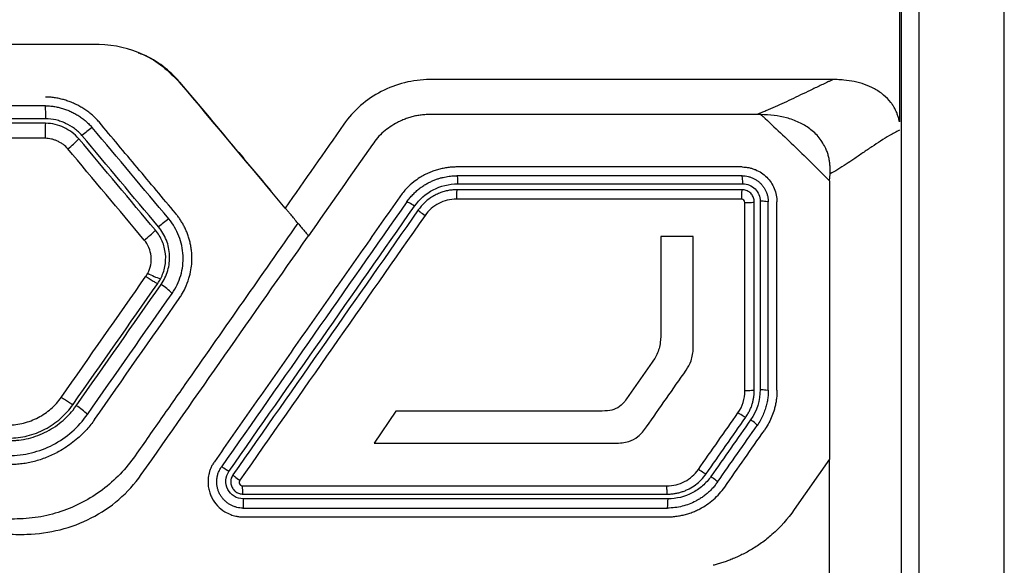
# Model space of a CAD drawing. Header units: millimetres. Extents: x 82 to 1002, y -172 to 1064.
# Tile 98 of 159: x 670.64 to 684.72, y 499.5 to 507.3. Entities that reach past the tile are written whole.
import ezdxf

# ---------------------------------------------------------------- set-up
doc = ezdxf.new("R2010")
doc.units = ezdxf.units.MM

msp = doc.modelspace()

# ---------------------------------------------------------------- linework, layer by layer
at = {"color": 7, "linetype": 'Continuous', "lineweight": 25}
for p, q in [((682.224, 504.997), (682.231, 505.096)), ((680.272, 504.201), (679.81, 504.2)), ((679.687, 502.405), (679.318, 501.879)), ((676.019, 501.703), (675.708, 501.248)), ((682.224, 501.017), (681.72, 500.298))]:
    msp.add_line(p, q, dxfattribs=at)
for centre, radius, start, end in [((669.232, 505.929), 1.781, 358.5894, 4.5382), ((673.581, 505.657), 2.579, 176.3821, 181.1479), ((672.297, 504.799), 1.141, 122.8645, 132.2268), ((670.344, 506.707), 1.593, 308.1544, 315.8287), ((673.546, 503.31), 1.379, 124.1051, 131.842), ((671.221, 505.661), 1.93, 308.4754, 314.8101), ((672.83, 504.258), 0.682, 238.2931, 255.1586), ((672.3, 502.911), 0.705, 42.5755, 59.128), ((671.028, 501.094), 0.807, 44.1688, 58.6132)]:
    msp.add_arc(centre, radius, start, end, dxfattribs=at)
for points in [[(683.223, 528.945), (683.223, 521.494), (683.224, 513.984), (683.224, 506.445)], [(683.498, 519.462), (683.499, 512.176), (683.499, 504.852), (683.499, 497.514)], [(684.724, 496.732), (684.724, 504.332), (684.724, 511.917), (684.723, 519.462)], [(683.248, 519.429), (683.249, 512.149), (683.249, 504.831), (683.249, 497.5)], [(674.437, 504.608), (673.933, 505.209), (673.43, 505.809), (672.926, 506.409)], [(683.224, 506.445), (683.224, 506.243), (683.224, 506.04), (683.224, 505.838)], [(671.008, 506.07), (667.484, 506.07), (663.961, 506.07), (660.438, 506.07)], [(681.181, 505.945), (679.623, 505.945), (678.064, 505.945), (676.504, 505.945)], [(681.242, 505.944), (681.222, 505.944), (681.202, 505.945), (681.181, 505.945)], [(671.013, 505.885), (667.487, 505.885), (663.959, 505.885), (660.433, 505.885)], [(671.008, 505.82), (667.485, 505.82), (663.961, 505.82), (660.438, 505.82)], [(675.275, 505.805), (674.996, 505.406), (674.716, 505.007), (674.437, 504.608)], [(672.626, 504.338), (672.261, 504.773), (671.896, 505.209), (671.53, 505.644)], [(672.773, 504.452), (672.408, 504.887), (672.043, 505.322), (671.678, 505.757)], [(671.003, 505.605), (667.484, 505.605), (663.962, 505.605), (660.443, 505.605)], [(672.581, 504.292), (672.216, 504.727), (671.851, 505.162), (671.486, 505.597)], [(675.685, 505.518), (675.38, 505.083), (675.075, 504.647), (674.77, 504.212)], [(672.422, 504.15), (672.057, 504.585), (671.693, 505.019), (671.328, 505.454)], [(680.972, 505.07), (679.614, 505.07), (678.254, 505.07), (676.894, 505.07)], [(682.224, 504.997), (682.224, 504.146), (682.224, 503.296), (682.224, 502.445)], [(676.177, 504.697), (675.294, 503.436), (674.41, 502.173), (673.526, 500.91)], [(676.888, 504.745), (676.888, 504.742), (676.888, 504.739), (676.889, 504.736)], [(680.964, 504.735), (679.606, 504.736), (678.248, 504.736), (676.889, 504.736)], [(680.963, 504.745), (680.963, 504.742), (680.963, 504.739), (680.964, 504.735)], [(681.013, 504.686), (681.013, 504.713), (680.991, 504.735), (680.964, 504.735)], [(681.013, 501.997), (681.013, 502.894), (681.013, 503.79), (681.013, 504.686)], [(681.347, 502.004), (681.347, 502.902), (681.347, 503.798), (681.347, 504.695)], [(681.472, 502.004), (681.472, 502.901), (681.472, 503.798), (681.472, 504.695)], [(673.633, 500.845), (674.518, 502.109), (675.402, 503.372), (676.286, 504.634)], [(676.341, 504.582), (675.461, 503.326), (674.578, 502.063), (673.69, 500.795)], [(676.437, 504.501), (675.554, 503.24), (674.671, 501.979), (673.788, 500.717)], [(672.379, 500.798), (673.177, 501.937), (673.973, 503.075), (674.77, 504.212)], [(679.81, 504.2), (679.81, 503.753), (679.81, 503.307), (679.81, 502.86)], [(680.273, 502.606), (680.272, 503.138), (680.272, 503.669), (680.272, 504.201)], [(672.445, 503.633), (672.455, 503.647), (672.464, 503.662), (672.472, 503.678)], [(671.233, 501.902), (671.637, 502.479), (672.041, 503.056), (672.445, 503.633)], [(671.402, 501.8), (671.806, 502.377), (672.211, 502.954), (672.615, 503.531)], [(672.615, 503.531), (672.63, 503.553), (672.644, 503.576), (672.656, 503.599)], [(671.448, 501.783), (671.853, 502.361), (672.258, 502.938), (672.662, 503.516)], [(671.607, 501.656), (672.011, 502.234), (672.415, 502.811), (672.819, 503.388)], [(671.709, 501.584), (672.114, 502.163), (672.519, 502.74), (672.922, 503.316)], [(679.81, 502.86), (679.81, 502.802), (679.809, 502.744), (679.802, 502.687)], [(679.802, 502.687), (679.795, 502.629), (679.78, 502.571), (679.754, 502.517)], [(680.242, 502.424), (680.262, 502.482), (680.273, 502.545), (680.273, 502.606)], [(679.754, 502.517), (679.736, 502.478), (679.712, 502.441), (679.687, 502.405)], [(680.173, 502.291), (680.202, 502.332), (680.225, 502.377), (680.242, 502.424)], [(682.224, 502.445), (682.224, 501.969), (682.224, 501.493), (682.224, 501.017)], [(679.607, 501.482), (679.796, 501.752), (679.984, 502.022), (680.173, 502.291)], [(680.914, 501.681), (680.98, 501.775), (681.013, 501.881), (681.013, 501.997)], [(681.231, 502.013), (681.231, 501.86), (681.184, 501.708), (681.095, 501.582)], [(679.318, 501.879), (679.302, 501.856), (679.285, 501.834), (679.266, 501.814)], [(678.897, 501.705), (677.938, 501.704), (676.979, 501.704), (676.019, 501.703)], [(679.049, 501.711), (678.998, 501.705), (678.947, 501.705), (678.897, 501.705)], [(679.167, 501.741), (679.13, 501.724), (679.089, 501.716), (679.049, 501.711)], [(679.266, 501.814), (679.238, 501.784), (679.204, 501.757), (679.167, 501.741)], [(680.347, 500.872), (680.536, 501.142), (680.725, 501.411), (680.914, 501.681)], [(680.458, 500.808), (680.647, 501.078), (680.836, 501.348), (681.025, 501.617)], [(681.095, 501.582), (680.906, 501.312), (680.717, 501.042), (680.528, 500.772)], [(679.481, 501.341), (679.53, 501.38), (679.571, 501.43), (679.607, 501.482)], [(680.622, 500.693), (680.811, 500.963), (681, 501.233), (681.189, 501.502)], [(679.156, 501.248), (679.223, 501.248), (679.29, 501.253), (679.353, 501.273)], [(679.353, 501.273), (679.399, 501.287), (679.443, 501.311), (679.481, 501.341)], [(675.708, 501.248), (676.858, 501.248), (678.007, 501.248), (679.156, 501.248)], [(673.69, 500.795), (673.669, 500.766), (673.658, 500.73), (673.658, 500.695)], [(673.458, 500.695), (673.458, 500.695), (673.458, 500.696), (673.458, 500.696)], [(673.828, 500.638), (675.852, 500.638), (677.875, 500.638), (679.896, 500.637)], [(679.912, 500.452), (677.888, 500.452), (675.863, 500.452), (673.837, 500.452)], [(673.837, 500.452), (673.837, 500.45), (673.837, 500.447), (673.838, 500.445)], [(679.913, 500.445), (679.913, 500.447), (679.913, 500.45), (679.912, 500.452)], [(673.833, 500.32), (675.859, 500.32), (677.883, 500.32), (679.905, 500.32)], [(681.72, 500.298), (681.628, 500.166), (681.521, 500.047), (681.4, 499.941)]]:
    msp.add_open_spline(points, degree=3, dxfattribs=at)
for points, knots in [([(671.777, 506.945), (671.714, 506.946), (671.651, 506.945), (671.525, 506.945), (671.336, 506.945), (670.894, 506.945), (670.011, 506.945), (668.246, 506.945), (665.723, 506.945), (663.2, 506.945), (661.434, 506.945), (660.551, 506.945), (660.11, 506.945), (659.921, 506.945), (659.795, 506.945), (659.732, 506.946), (659.669, 506.945)], [0, 0, 0, 0, 0.015625, 0.015625, 0.03125, 0.0625, 0.125, 0.25, 0.5, 0.75, 0.875, 0.9375, 0.96875, 0.984375, 0.984375, 1, 1, 1, 1]), ([(672.926, 506.409), (672.785, 506.577), (672.607, 506.71), (672.213, 506.89), (671.996, 506.939), (671.777, 506.945)], [0, 0, 0, 0, 0.5, 0.5, 1, 1, 1, 1]), ([(672.335, 506.826), (672.359, 506.818), (672.486, 506.775), (672.693, 506.638), (672.848, 506.485), (672.926, 506.409)], [0, 0, 0, 0, 0.10544, 0.551074, 1, 1, 1, 1]), ([(672.926, 506.409), (673.208, 506.073), (673.641, 505.557), (674.075, 505.04), (674.226, 504.86)], [0, 0, 0, 0, 0.650678, 1, 1, 1, 1]), ([(676.504, 506.445), (676.261, 506.443), (676.023, 506.383), (675.6, 506.164), (675.414, 506.003), (675.275, 505.805)], [0, 0, 0, 0, 0.5, 0.5, 1, 1, 1, 1]), ([(682.275, 506.445), (681.314, 506.445), (679.872, 506.445), (678.188, 506.445), (677.346, 506.445), (676.985, 506.445), (676.744, 506.445), (676.624, 506.446), (676.504, 506.445)], [0, 0, 0, 0, 0.5, 0.75, 0.875, 0.9375, 0.9375, 1, 1, 1, 1]), ([(682.275, 506.445), (682.263, 506.439), (682.251, 506.433), (682.226, 506.422), (682.189, 506.404), (682.152, 506.387), (682.079, 506.353), (682.031, 506.33), (681.889, 506.262), (681.797, 506.218), (681.619, 506.133), (681.532, 506.092), (681.401, 506.034), (681.358, 506.015), (681.292, 505.988), (681.27, 505.979), (681.237, 505.966), (681.226, 505.962), (681.204, 505.954), (681.193, 505.95), (681.182, 505.945)], [0, 0, 0, 0, 0.03125, 0.03125, 0.0625, 0.125, 0.125, 0.25, 0.25, 0.5, 0.5, 0.75, 0.75, 0.875, 0.875, 0.9375, 0.9375, 0.96875, 0.96875, 1, 1, 1, 1]), ([(683.224, 505.838), (683.22, 505.855), (683.214, 505.889), (683.198, 505.938), (683.18, 505.986), (683.157, 506.032), (683.131, 506.076), (683.082, 506.144), (682.998, 506.23), (682.826, 506.344), (682.629, 506.41), (682.446, 506.437), (682.345, 506.444), (682.294, 506.445), (682.275, 506.445)], [0, 0, 0, 0, 0.042405, 0.084471, 0.126311, 0.16804, 0.209771, 0.25162, 0.372513, 0.502042, 0.751384, 0.875163, 0.95392, 1, 1, 1, 1]), ([(671.774, 505.838), (671.759, 505.854), (671.73, 505.888), (671.681, 505.934), (671.628, 505.977), (671.573, 506.017), (671.515, 506.053), (671.455, 506.085), (671.394, 506.113), (671.33, 506.138), (671.266, 506.158), (671.202, 506.174), (671.137, 506.186), (671.072, 506.193), (671.029, 506.194), (671.008, 506.195)], [0, 0, 0, 0, 0.076561, 0.153736, 0.23143, 0.309504, 0.387792, 0.466109, 0.544264, 0.622063, 0.699323, 0.775874, 0.851572, 0.926305, 1, 1, 1, 1]), ([(671.008, 506.07), (671.028, 506.069), (671.068, 506.068), (671.129, 506.061), (671.19, 506.049), (671.25, 506.033), (671.311, 506.013), (671.37, 505.988), (671.428, 505.959), (671.484, 505.926), (671.537, 505.89), (671.588, 505.849), (671.635, 505.805), (671.664, 505.773), (671.678, 505.757)], [0, 0, 0, 0, 0.078693, 0.158794, 0.240217, 0.322818, 0.406413, 0.490786, 0.575696, 0.660896, 0.746138, 0.831192, 0.915861, 1, 1, 1, 1]), ([(676.504, 505.945), (676.481, 505.944), (676.435, 505.944), (676.367, 505.936), (676.3, 505.925), (676.234, 505.908), (676.169, 505.887), (676.105, 505.862), (676.026, 505.824), (675.937, 505.771), (675.842, 505.698), (675.756, 505.614), (675.709, 505.55), (675.685, 505.518)], [0, 0, 0, 0, 0.071617, 0.142601, 0.213295, 0.284045, 0.355196, 0.427087, 0.500048, 0.62685, 0.751232, 0.875004, 1, 1, 1, 1]), ([(681.242, 505.944), (681.325, 505.867), (681.492, 505.713), (681.738, 505.477), (681.982, 505.239), (682.143, 505.078), (682.224, 504.997)], [0, 0, 0, 0, 0.249154, 0.49885, 0.74912, 1, 1, 1, 1]), ([(682.231, 505.096), (682.232, 505.117), (682.234, 505.16), (682.231, 505.223), (682.223, 505.284), (682.211, 505.344), (682.194, 505.402), (682.156, 505.495), (682.081, 505.619), (681.946, 505.745), (681.785, 505.84), (681.612, 505.9), (681.428, 505.937), (681.305, 505.941), (681.242, 505.944)], [0, 0, 0, 0, 0.0436518, 0.0861928, 0.1278839, 0.1690016, 0.2098347, 0.2506775, 0.3739135, 0.500862, 0.6214869, 0.7509032, 0.8716535, 1, 1, 1, 1]), ([(671.486, 505.597), (671.455, 505.634), (671.388, 505.694), (671.311, 505.74), (671.233, 505.777), (671.191, 505.791), (671.104, 505.813), (671.058, 505.82), (671.008, 505.82)], [0, 0, 0, 0, 0.25, 0.5, 0.5, 0.75, 0.75, 1, 1, 1, 1]), ([(671.53, 505.644), (671.515, 505.662), (671.499, 505.679), (671.463, 505.712), (671.443, 505.729), (671.384, 505.772), (671.342, 505.797), (671.274, 505.829), (671.24, 505.843), (671.205, 505.854), (671.182, 505.861), (671.171, 505.864), (671.108, 505.879), (671.06, 505.885), (671.013, 505.885)], [0, 0, 0, 0, 0.125, 0.125, 0.25, 0.25, 0.5, 0.5, 0.625, 0.6875, 0.6875, 0.75, 0.75, 1, 1, 1, 1]), ([(672.869, 504.533), (672.686, 504.75), (672.321, 505.186), (671.956, 505.62), (671.774, 505.838)], [0, 0, 0, 0, 0.500706, 1, 1, 1, 1]), ([(683.224, 505.722), (683.176, 505.696), (683.085, 505.647), (682.953, 505.566), (682.827, 505.483), (682.698, 505.395), (682.577, 505.311), (682.457, 505.231), (682.345, 505.159), (682.267, 505.116), (682.231, 505.096)], [0, 0, 0, 0, 0.1295608, 0.2499768, 0.3730262, 0.4996409, 0.6364054, 0.7502604, 0.8816122, 1, 1, 1, 1]), ([(671.328, 505.454), (671.309, 505.476), (671.277, 505.506), (671.239, 505.532), (671.211, 505.548), (671.196, 505.556), (671.168, 505.569), (671.154, 505.575), (671.125, 505.585), (671.111, 505.59), (671.063, 505.601), (671.032, 505.605), (671.003, 505.605)], [0, 0, 0, 0, 0.25, 0.375, 0.375, 0.5, 0.5, 0.625, 0.625, 0.75, 0.75, 1, 1, 1, 1]), ([(676.894, 505.195), (676.873, 505.195), (676.83, 505.194), (676.764, 505.187), (676.698, 505.176), (676.631, 505.161), (676.564, 505.14), (676.497, 505.114), (676.43, 505.082), (676.355, 505.039), (676.268, 504.978), (676.168, 504.889), (676.108, 504.811), (676.075, 504.768)], [0, 0, 0, 0, 0.066491, 0.134646, 0.204467, 0.275953, 0.349106, 0.423927, 0.500416, 0.582253, 0.69281, 0.832068, 1, 1, 1, 1]), ([(680.972, 505.195), (680.632, 505.195), (679.953, 505.195), (678.933, 505.195), (677.914, 505.195), (677.234, 505.195), (676.894, 505.195)], [0, 0, 0, 0, 0.250127, 0.500165, 0.750121, 1, 1, 1, 1]), ([(680.972, 505.195), (680.989, 505.195), (681.021, 505.194), (681.07, 505.186), (681.117, 505.174), (681.179, 505.152), (681.252, 505.114), (681.328, 505.051), (681.39, 504.975), (681.436, 504.888), (681.467, 504.793), (681.47, 504.728), (681.472, 504.695)], [0, 0, 0, 0, 0.06291, 0.125185, 0.187438, 0.250282, 0.375143, 0.500024, 0.623868, 0.749257, 0.875238, 1, 1, 1, 1]), ([(676.177, 504.697), (676.191, 504.715), (676.218, 504.752), (676.263, 504.802), (676.309, 504.847), (676.357, 504.887), (676.406, 504.922), (676.456, 504.953), (676.505, 504.979), (676.554, 505.001), (676.601, 505.02), (676.648, 505.035), (676.694, 505.047), (676.737, 505.056), (676.78, 505.063), (676.82, 505.067), (676.858, 505.069), (676.882, 505.07), (676.894, 505.07)], [0, 0, 0, 0, 0.0823715, 0.1620933, 0.2391655, 0.3135881, 0.3853609, 0.4544841, 0.5209576, 0.5847815, 0.6459558, 0.7044806, 0.760356, 0.8135823, 0.8641595, 0.912088, 0.957368, 1, 1, 1, 1]), ([(676.286, 504.634), (676.355, 504.732), (676.448, 504.814), (676.66, 504.925), (676.781, 504.954), (676.902, 504.954)], [0, 0, 0, 0, 0.5, 0.5, 1, 1, 1, 1]), ([(676.894, 505.07), (676.896, 505.07), (676.898, 505.059), (676.901, 505.014), (676.901, 504.983), (676.902, 504.954)], [0, 0, 0, 0, 0.5, 0.5, 1, 1, 1, 1]), ([(676.902, 504.954), (677.175, 504.954), (677.855, 504.954), (678.924, 504.954), (680.012, 504.954), (680.691, 504.954), (680.982, 504.954)], [0, 0, 0, 0, 0.200557, 0.500002, 0.786116, 1, 1, 1, 1]), ([(680.972, 505.07), (680.987, 505.069), (681.017, 505.068), (681.062, 505.06), (681.105, 505.047), (681.146, 505.028), (681.185, 505.005), (681.221, 504.977), (681.253, 504.945), (681.281, 504.909), (681.305, 504.87), (681.323, 504.829), (681.337, 504.785), (681.346, 504.74), (681.347, 504.71), (681.347, 504.695)], [0, 0, 0, 0, 0.076591, 0.1532209, 0.2298941, 0.3066153, 0.3833888, 0.4602192, 0.537111, 0.6140686, 0.6910966, 0.7681992, 0.8453811, 0.9226465, 1, 1, 1, 1]), ([(680.982, 504.954), (680.982, 504.983), (680.981, 505.014), (680.977, 505.059), (680.975, 505.07), (680.973, 505.07)], [0, 0, 0, 0, 0.5, 0.5, 1, 1, 1, 1]), ([(680.982, 504.954), (681.047, 504.954), (681.112, 504.927), (681.204, 504.835), (681.231, 504.771), (681.231, 504.705)], [0, 0, 0, 0, 0.5, 0.5, 1, 1, 1, 1]), ([(676.895, 504.87), (676.875, 504.869), (676.834, 504.868), (676.772, 504.86), (676.709, 504.845), (676.645, 504.823), (676.579, 504.793), (676.505, 504.749), (676.419, 504.681), (676.369, 504.617), (676.341, 504.582)], [0, 0, 0, 0, 0.092137, 0.188209, 0.288218, 0.392167, 0.500057, 0.624898, 0.791567, 1, 1, 1, 1]), ([(676.894, 504.87), (676.893, 504.87), (676.891, 504.858), (676.888, 504.81), (676.888, 504.775), (676.888, 504.745)], [0, 0, 0, 0, 0.5, 0.5, 1, 1, 1, 1]), ([(680.973, 504.87), (680.633, 504.87), (679.954, 504.87), (678.934, 504.87), (677.915, 504.87), (677.235, 504.87), (676.895, 504.87)], [0, 0, 0, 0, 0.250016, 0.500017, 0.75001, 1, 1, 1, 1]), ([(680.972, 504.87), (680.97, 504.87), (680.968, 504.858), (680.964, 504.81), (680.963, 504.775), (680.963, 504.745)], [0, 0, 0, 0, 0.5, 0.5, 1, 1, 1, 1]), ([(681.147, 504.695), (681.147, 504.705), (681.146, 504.726), (681.137, 504.755), (681.124, 504.783), (681.107, 504.808), (681.085, 504.83), (681.06, 504.847), (681.032, 504.86), (681.003, 504.868), (680.983, 504.869), (680.973, 504.87)], [0, 0, 0, 0, 0.11189, 0.223516, 0.334906, 0.446091, 0.557102, 0.667967, 0.778718, 0.889386, 1, 1, 1, 1]), ([(676.075, 504.768), (675.899, 504.517), (675.546, 504.013), (675.017, 503.257), (674.487, 502.5), (673.955, 501.741), (673.601, 501.235), (673.424, 500.982)], [0, 0, 0, 0, 0.199447, 0.399167, 0.599163, 0.79944, 1, 1, 1, 1]), ([(676.286, 504.634), (676.262, 504.651), (676.233, 504.67), (676.191, 504.694), (676.179, 504.699), (676.177, 504.697)], [0, 0, 0, 0, 0.5, 0.5, 1, 1, 1, 1]), ([(676.889, 504.736), (676.797, 504.735), (676.712, 504.715), (676.555, 504.632), (676.489, 504.575), (676.437, 504.501)], [0, 0, 0, 0, 0.5, 0.5, 1, 1, 1, 1]), ([(681.013, 504.686), (681.043, 504.686), (681.081, 504.687), (681.121, 504.69), (681.131, 504.691), (681.144, 504.693), (681.147, 504.695), (681.147, 504.695)], [0, 0, 0, 0, 0.5, 0.5, 0.75, 0.75, 1, 1, 1, 1]), ([(681.147, 502.005), (681.147, 502.453), (681.147, 503.35), (681.147, 504.247), (681.147, 504.695)], [0, 0, 0, 0, 0.499888, 1, 1, 1, 1]), ([(681.231, 504.705), (681.231, 504.519), (681.231, 504.07), (681.231, 503.361), (681.231, 502.65), (681.231, 502.201), (681.231, 502.013)], [0, 0, 0, 0, 0.207396, 0.499999, 0.790857, 1, 1, 1, 1]), ([(681.347, 504.695), (681.347, 504.697), (681.336, 504.7), (681.291, 504.704), (681.259, 504.705), (681.231, 504.705)], [0, 0, 0, 0, 0.5, 0.5, 1, 1, 1, 1]), ([(673.102, 503.922), (673.101, 503.945), (673.099, 503.989), (673.089, 504.055), (673.076, 504.118), (673.06, 504.179), (673.04, 504.238), (673.017, 504.294), (672.992, 504.348), (672.964, 504.398), (672.934, 504.446), (672.903, 504.491), (672.88, 504.519), (672.869, 504.533)], [0, 0, 0, 0, 0.101187, 0.200462, 0.297798, 0.393143, 0.486436, 0.577612, 0.666612, 0.753382, 0.837884, 0.920093, 1, 1, 1, 1]), ([(674.618, 504.393), (674.601, 504.412), (674.568, 504.452), (674.53, 504.498), (674.498, 504.536), (674.474, 504.565), (674.452, 504.591), (674.441, 504.604), (674.437, 504.608)], [0, 0, 0, 0, 0.250013, 0.500195, 0.594981, 0.757368, 0.912901, 1, 1, 1, 1]), ([(676.341, 504.582), (676.34, 504.58), (676.348, 504.57), (676.385, 504.539), (676.413, 504.518), (676.437, 504.501)], [0, 0, 0, 0, 0.5, 0.5, 1, 1, 1, 1]), ([(674.618, 504.393), (674.096, 503.647), (673.442, 502.714), (672.724, 501.687), (672.527, 501.407), (672.397, 501.22), (672.332, 501.126), (672.198, 500.942), (672.125, 500.855), (671.966, 500.696), (671.708, 500.477), (671.302, 500.274), (670.972, 500.199), (670.748, 500.168), (670.634, 500.163), (670.291, 500.162), (670.063, 500.163), (669.378, 500.163), (668.007, 500.163), (665.723, 500.163), (663.439, 500.163), (662.068, 500.163), (661.383, 500.163), (661.154, 500.162), (660.812, 500.163), (660.698, 500.168), (660.474, 500.2), (660.143, 500.274), (659.738, 500.477), (659.48, 500.695), (659.32, 500.855), (659.248, 500.942), (659.113, 501.126), (659.049, 501.22), (658.918, 501.407), (658.722, 501.687), (658.003, 502.714), (657.35, 503.646), (656.828, 504.392)], [0, 0, 0, 0, 0.125, 0.15625, 0.171875, 0.171875, 0.1875, 0.1875, 0.203125, 0.203125, 0.21875, 0.25, 0.265625, 0.265625, 0.28125, 0.28125, 0.3125, 0.3125, 0.375, 0.5, 0.625, 0.6875, 0.6875, 0.71875, 0.71875, 0.734375, 0.734375, 0.75, 0.78125, 0.796875, 0.796875, 0.8125, 0.8125, 0.828125, 0.828125, 0.84375, 0.875, 1, 1, 1, 1]), ([(672.819, 503.388), (672.876, 503.468), (672.915, 503.554), (672.969, 503.736), (672.981, 503.831), (672.974, 503.976), (672.968, 504.025), (672.949, 504.117), (672.935, 504.162), (672.882, 504.295), (672.836, 504.377), (672.773, 504.452)], [0, 0, 0, 0, 0.25, 0.25, 0.5, 0.5, 0.625, 0.625, 0.75, 0.75, 1, 1, 1, 1]), ([(674.618, 504.393), (674.636, 504.371), (674.67, 504.331), (674.71, 504.283), (674.737, 504.25), (674.756, 504.227), (674.765, 504.217), (674.77, 504.212)], [0, 0, 0, 0, 0.28467, 0.547032, 0.701161, 0.852085, 1, 1, 1, 1]), ([(672.656, 503.599), (672.684, 503.654), (672.704, 503.711), (672.728, 503.831), (672.731, 503.894), (672.717, 504.018), (672.702, 504.077), (672.654, 504.189), (672.622, 504.243), (672.581, 504.292)], [0, 0, 0, 0, 0.25, 0.25, 0.5, 0.5, 0.75, 0.75, 1, 1, 1, 1]), ([(672.662, 503.516), (672.704, 503.575), (672.735, 503.643), (672.778, 503.787), (672.787, 503.859), (672.782, 503.97), (672.777, 504.006), (672.762, 504.078), (672.752, 504.112), (672.709, 504.22), (672.672, 504.283), (672.626, 504.338)], [0, 0, 0, 0, 0.25, 0.25, 0.5, 0.5, 0.625, 0.625, 0.75, 0.75, 1, 1, 1, 1]), ([(672.472, 503.678), (672.51, 503.751), (672.528, 503.838), (672.514, 503.963), (672.504, 504.003), (672.47, 504.082), (672.449, 504.118), (672.422, 504.15)], [0, 0, 0, 0, 0.5, 0.5, 0.75, 0.75, 1, 1, 1, 1]), ([(672.922, 503.316), (672.933, 503.333), (672.965, 503.38), (673.015, 503.475), (673.061, 503.595), (673.09, 503.72), (673.103, 503.826), (673.102, 503.892), (673.102, 503.922)], [0, 0, 0, 0, 0.095268, 0.261774, 0.500664, 0.692033, 0.858564, 1, 1, 1, 1]), ([(672.445, 503.633), (672.464, 503.619), (672.485, 503.605), (672.525, 503.578), (672.545, 503.566), (672.578, 503.546), (672.591, 503.539), (672.609, 503.531), (672.614, 503.53), (672.615, 503.531)], [0, 0, 0, 0, 0.25, 0.25, 0.5, 0.5, 0.75, 0.75, 1, 1, 1, 1]), ([(681.147, 502.004), (681.147, 502.003), (681.134, 502), (681.081, 501.997), (681.044, 501.997), (681.013, 501.997)], [0, 0, 0, 0, 0.5, 0.5, 1, 1, 1, 1]), ([(681.025, 501.617), (681.036, 501.634), (681.058, 501.667), (681.084, 501.718), (681.106, 501.769), (681.122, 501.819), (681.134, 501.868), (681.142, 501.915), (681.146, 501.961), (681.147, 501.99), (681.147, 502.005)], [0, 0, 0, 0, 0.145668, 0.28543, 0.419285, 0.547235, 0.66928, 0.785422, 0.895661, 1, 1, 1, 1]), ([(681.347, 502.004), (681.347, 501.983), (681.346, 501.939), (681.338, 501.871), (681.324, 501.8), (681.303, 501.727), (681.274, 501.652), (681.237, 501.576), (681.205, 501.527), (681.189, 501.502)], [0, 0, 0, 0, 0.119635, 0.24701, 0.382124, 0.52498, 0.675577, 0.833917, 1, 1, 1, 1]), ([(681.231, 502.013), (681.259, 502.013), (681.291, 502.012), (681.336, 502.009), (681.347, 502.006), (681.347, 502.004)], [0, 0, 0, 0, 0.5, 0.5, 1, 1, 1, 1]), ([(681.472, 502.004), (681.472, 501.984), (681.471, 501.943), (681.465, 501.883), (681.456, 501.822), (681.443, 501.763), (681.423, 501.691), (681.392, 501.608), (681.347, 501.516), (681.31, 501.459), (681.291, 501.431)], [0, 0, 0, 0, 0.1001015, 0.1996739, 0.2990896, 0.3987229, 0.4989455, 0.6661933, 0.8326308, 1, 1, 1, 1]), ([(670.476, 501.508), (670.549, 501.508), (670.622, 501.517), (670.731, 501.544), (670.768, 501.556), (670.836, 501.582), (670.869, 501.596), (670.969, 501.648), (671.029, 501.689), (671.142, 501.788), (671.191, 501.843), (671.233, 501.902)], [0, 0, 0, 0, 0.25, 0.25, 0.375, 0.375, 0.5, 0.5, 0.75, 0.75, 1, 1, 1, 1]), ([(671.402, 501.799), (671.401, 501.798), (671.397, 501.799), (671.379, 501.808), (671.366, 501.815), (671.333, 501.835), (671.314, 501.848), (671.273, 501.875), (671.252, 501.889), (671.233, 501.902)], [0, 0, 0, 0, 0.25, 0.25, 0.5, 0.5, 0.75, 0.75, 1, 1, 1, 1]), ([(670.481, 501.32), (670.572, 501.32), (670.661, 501.331), (670.792, 501.364), (670.836, 501.377), (670.92, 501.408), (670.961, 501.427), (671.08, 501.489), (671.156, 501.541), (671.29, 501.659), (671.35, 501.725), (671.402, 501.8)], [0, 0, 0, 0, 0.25, 0.25, 0.375, 0.375, 0.5, 0.5, 0.75, 0.75, 1, 1, 1, 1]), ([(670.485, 501.281), (670.516, 501.283), (670.557, 501.285), (670.595, 501.288), (670.611, 501.289), (670.618, 501.29), (670.622, 501.29), (670.623, 501.29), (670.671, 501.296), (670.719, 501.304), (670.81, 501.327), (670.855, 501.341), (670.943, 501.375), (670.985, 501.393), (671.113, 501.46), (671.189, 501.512), (671.278, 501.589), (671.304, 501.613), (671.333, 501.643), (671.345, 501.655), (671.353, 501.664), (671.357, 501.669), (671.387, 501.701), (671.416, 501.738), (671.448, 501.783)], [0, 0, 0, 0, 0.0625, 0.09375, 0.109375, 0.117187, 0.117187, 0.125, 0.125, 0.25, 0.25, 0.375, 0.375, 0.5, 0.5, 0.75, 0.75, 0.8125, 0.84375, 0.859375, 0.859375, 0.875, 0.875, 1, 1, 1, 1]), ([(670.481, 501.07), (670.592, 501.07), (670.701, 501.084), (670.913, 501.136), (671.017, 501.174), (671.213, 501.276), (671.303, 501.338), (671.469, 501.484), (671.543, 501.565), (671.607, 501.656)], [0, 0, 0, 0, 0.25, 0.25, 0.5, 0.5, 0.75, 0.75, 1, 1, 1, 1]), ([(671.709, 501.584), (671.692, 501.56), (671.657, 501.512), (671.599, 501.444), (671.537, 501.379), (671.464, 501.311), (671.378, 501.241), (671.279, 501.173), (671.209, 501.134), (671.174, 501.115)], [0, 0, 0, 0, 0.1243761, 0.2487036, 0.3734301, 0.4989992, 0.6669875, 0.8336278, 1, 1, 1, 1]), ([(681.025, 501.617), (681.023, 501.615), (681.011, 501.62), (680.968, 501.645), (680.938, 501.664), (680.914, 501.681)], [0, 0, 0, 0, 0.5, 0.5, 1, 1, 1, 1]), ([(681.189, 501.502), (681.19, 501.505), (681.182, 501.514), (681.146, 501.545), (681.119, 501.565), (681.095, 501.582)], [0, 0, 0, 0, 0.5, 0.5, 1, 1, 1, 1]), ([(680.724, 500.621), (680.819, 500.756), (681.008, 501.026), (681.197, 501.296), (681.291, 501.431)], [0, 0, 0, 0, 0.499995, 1, 1, 1, 1]), ([(649.224, 501.016), (649.224, 499.941), (649.224, 498.799), (649.224, 497.656), (649.224, 497.555), (649.223, 497.521), (649.226, 497.454), (649.229, 497.421), (649.252, 497.257), (649.294, 497.13), (649.411, 496.89), (649.486, 496.777), (649.621, 496.545), (649.687, 496.428), (650.023, 495.847), (651.365, 493.522), (652.843, 490.963), (654.119, 488.753), (654.321, 488.404), (654.421, 488.229), (654.454, 488.17), (654.526, 488.057), (654.723, 487.787), (655.11, 487.508), (655.498, 487.414), (655.697, 487.395), (655.765, 487.395), (655.899, 487.395), (657.043, 487.395), (660.34, 487.395), (665.724, 487.395), (671.108, 487.395), (674.405, 487.395), (675.548, 487.395), (675.683, 487.395), (675.75, 487.396), (675.95, 487.418), (676.34, 487.512), (676.73, 487.785), (676.924, 488.056), (676.994, 488.17), (677.026, 488.229), (677.127, 488.404), (677.329, 488.753), (678.605, 490.964), (680.082, 493.522), (681.425, 495.848), (681.76, 496.429), (681.827, 496.545), (681.962, 496.777), (682.037, 496.89), (682.153, 497.13), (682.206, 497.289), (682.221, 497.455), (682.224, 497.522), (682.224, 497.555), (682.224, 497.656), (682.224, 498.799), (682.224, 499.942), (682.224, 501.017)], [0, 0, 0, 0, 0.0625, 0.066406, 0.066406, 0.068359, 0.068359, 0.070312, 0.070312, 0.078125, 0.078125, 0.085937, 0.085937, 0.09375, 0.09375, 0.125, 0.25, 0.265625, 0.273438, 0.273438, 0.277344, 0.277344, 0.28125, 0.296875, 0.304688, 0.304688, 0.308594, 0.308594, 0.3125, 0.375, 0.5, 0.625, 0.6875, 0.691406, 0.691406, 0.695313, 0.695313, 0.703125, 0.71875, 0.722656, 0.722656, 0.726563, 0.726563, 0.734375, 0.75, 0.875, 0.90625, 0.90625, 0.914062, 0.914062, 0.921875, 0.921875, 0.929687, 0.931641, 0.931641, 0.933594, 0.933594, 0.9375, 1, 1, 1, 1]), ([(670.481, 500.945), (670.509, 500.945), (670.566, 500.946), (670.653, 500.954), (670.74, 500.967), (670.828, 500.985), (670.915, 501.009), (671.003, 501.038), (671.09, 501.073), (671.146, 501.101), (671.174, 501.115)], [0, 0, 0, 0, 0.118082, 0.238279, 0.360535, 0.484782, 0.610936, 0.738912, 0.868624, 1, 1, 1, 1]), ([(673.424, 500.982), (673.414, 500.967), (673.395, 500.938), (673.373, 500.893), (673.356, 500.847), (673.344, 500.801), (673.336, 500.757), (673.333, 500.713), (673.333, 500.671), (673.337, 500.631), (673.343, 500.593), (673.352, 500.557), (673.363, 500.524), (673.375, 500.493), (673.404, 500.433), (673.463, 500.349), (673.559, 500.271), (673.651, 500.227), (673.723, 500.206), (673.777, 500.197), (673.812, 500.195), (673.828, 500.195), (673.833, 500.195)], [0, 0, 0, 0, 0.048042, 0.094493, 0.139354, 0.182625, 0.224305, 0.264395, 0.302895, 0.339805, 0.375126, 0.408857, 0.440998, 0.471551, 0.500516, 0.624701, 0.749247, 0.8357, 0.904015, 0.954168, 0.98615, 1, 1, 1, 1]), ([(673.458, 500.696), (673.459, 500.71), (673.459, 500.734), (673.464, 500.765), (673.47, 500.788), (673.473, 500.801), (673.481, 500.825), (673.495, 500.862), (673.516, 500.894), (673.526, 500.91)], [0, 0, 0, 0, 0.1789148, 0.318406, 0.4184536, 0.4790433, 0.5001665, 0.7500832, 1, 1, 1, 1]), ([(673.526, 500.91), (673.527, 500.912), (673.538, 500.906), (673.58, 500.881), (673.609, 500.862), (673.633, 500.845)], [0, 0, 0, 0, 0.5, 0.5, 1, 1, 1, 1]), ([(679.896, 500.637), (679.988, 500.638), (680.072, 500.659), (680.23, 500.741), (680.296, 500.798), (680.347, 500.872)], [0, 0, 0, 0, 0.5, 0.5, 1, 1, 1, 1]), ([(680.458, 500.808), (680.457, 500.806), (680.445, 500.81), (680.401, 500.835), (680.372, 500.855), (680.347, 500.872)], [0, 0, 0, 0, 0.5, 0.5, 1, 1, 1, 1]), ([(670.741, 499.945), (671.063, 499.954), (671.38, 500.034), (671.946, 500.323), (672.194, 500.534), (672.379, 500.798)], [0, 0, 0, 0, 0.5, 0.5, 1, 1, 1, 1]), ([(673.837, 500.452), (673.792, 500.452), (673.746, 500.465), (673.669, 500.512), (673.637, 500.547), (673.595, 500.627), (673.585, 500.673), (673.591, 500.764), (673.607, 500.808), (673.633, 500.845)], [0, 0, 0, 0, 0.25, 0.25, 0.5, 0.5, 0.75, 0.75, 1, 1, 1, 1]), ([(673.69, 500.795), (673.689, 500.794), (673.697, 500.785), (673.736, 500.754), (673.763, 500.733), (673.788, 500.717)], [0, 0, 0, 0, 0.5, 0.5, 1, 1, 1, 1]), ([(673.788, 500.717), (673.777, 500.701), (673.775, 500.681), (673.793, 500.648), (673.81, 500.638), (673.828, 500.638)], [0, 0, 0, 0, 0.5, 0.5, 1, 1, 1, 1]), ([(679.904, 500.52), (679.923, 500.52), (679.959, 500.521), (680.014, 500.528), (680.067, 500.539), (680.119, 500.554), (680.169, 500.573), (680.234, 500.603), (680.31, 500.651), (680.392, 500.722), (680.436, 500.779), (680.458, 500.808)], [0, 0, 0, 0, 0.0847532, 0.1689744, 0.2526651, 0.3358267, 0.4184604, 0.5005678, 0.6673004, 0.8337778, 1, 1, 1, 1]), ([(680.528, 500.772), (680.493, 500.722), (680.453, 500.678), (680.363, 500.599), (680.313, 500.564), (680.153, 500.481), (680.033, 500.452), (679.912, 500.452)], [0, 0, 0, 0, 0.25, 0.25, 0.5, 0.5, 1, 1, 1, 1]), ([(680.528, 500.772), (680.552, 500.755), (680.579, 500.735), (680.616, 500.704), (680.624, 500.695), (680.622, 500.693)], [0, 0, 0, 0, 0.5, 0.5, 1, 1, 1, 1]), ([(673.833, 500.32), (673.819, 500.32), (673.79, 500.321), (673.747, 500.329), (673.705, 500.342), (673.664, 500.359), (673.626, 500.381), (673.59, 500.409), (673.557, 500.44), (673.528, 500.475), (673.503, 500.514), (673.483, 500.557), (673.469, 500.601), (673.46, 500.647), (673.459, 500.679), (673.458, 500.695)], [0, 0, 0, 0, 0.073195, 0.147005, 0.221432, 0.296476, 0.372141, 0.448428, 0.525339, 0.602875, 0.681039, 0.759832, 0.839255, 0.919311, 1, 1, 1, 1]), ([(673.658, 500.695), (673.659, 500.685), (673.659, 500.666), (673.667, 500.638), (673.678, 500.612), (673.693, 500.589), (673.711, 500.568), (673.733, 500.551), (673.756, 500.537), (673.781, 500.527), (673.806, 500.521), (673.824, 500.52), (673.833, 500.52)], [0, 0, 0, 0, 0.10524, 0.209295, 0.312171, 0.413876, 0.514419, 0.613808, 0.712051, 0.809158, 0.905138, 1, 1, 1, 1]), ([(673.833, 500.52), (673.833, 500.52), (673.832, 500.521), (673.831, 500.529), (673.83, 500.539), (673.83, 500.553), (673.829, 500.569), (673.829, 500.585), (673.828, 500.6), (673.828, 500.614), (673.828, 500.627), (673.828, 500.634), (673.828, 500.638)], [0, 0, 0, 0, 0.1292686, 0.257759, 0.3823409, 0.500281, 0.6095051, 0.7086924, 0.7972314, 0.8750587, 0.9424669, 1, 1, 1, 1]), ([(679.905, 500.52), (679.905, 500.52), (679.904, 500.521), (679.902, 500.528), (679.901, 500.538), (679.9, 500.555), (679.899, 500.575), (679.898, 500.596), (679.896, 500.615), (679.896, 500.63), (679.896, 500.637)], [0, 0, 0, 0, 0.117239, 0.240982, 0.36948, 0.500504, 0.683501, 0.759792, 0.883225, 1, 1, 1, 1]), ([(680.622, 500.693), (680.61, 500.677), (680.587, 500.645), (680.547, 500.599), (680.505, 500.557), (680.46, 500.517), (680.412, 500.481), (680.362, 500.448), (680.297, 500.411), (680.216, 500.375), (680.116, 500.344), (680.012, 500.324), (679.941, 500.321), (679.905, 500.32)], [0, 0, 0, 0, 0.071403, 0.142802, 0.214198, 0.28559, 0.35698, 0.428366, 0.499748, 0.62294, 0.747377, 0.873063, 1, 1, 1, 1]), ([(679.905, 500.195), (679.929, 500.195), (679.975, 500.196), (680.044, 500.204), (680.112, 500.216), (680.178, 500.232), (680.244, 500.253), (680.307, 500.278), (680.383, 500.315), (680.471, 500.368), (680.566, 500.441), (680.652, 500.525), (680.7, 500.589), (680.724, 500.621)], [0, 0, 0, 0, 0.072429, 0.144541, 0.216338, 0.287821, 0.35899, 0.429846, 0.500391, 0.624733, 0.749449, 0.874538, 1, 1, 1, 1]), ([(673.833, 500.52), (674.17, 500.52), (674.845, 500.52), (675.856, 500.52), (676.868, 500.52), (677.88, 500.52), (678.892, 500.52), (679.567, 500.52), (679.904, 500.52)], [0, 0, 0, 0, 0.166552, 0.333145, 0.499783, 0.666469, 0.833207, 1, 1, 1, 1]), ([(673.838, 500.445), (673.838, 500.415), (673.837, 500.38), (673.835, 500.332), (673.834, 500.32), (673.833, 500.32)], [0, 0, 0, 0, 0.5, 0.5, 1, 1, 1, 1]), ([(679.905, 500.32), (679.907, 500.32), (679.909, 500.332), (679.913, 500.38), (679.913, 500.415), (679.913, 500.445)], [0, 0, 0, 0, 0.5, 0.5, 1, 1, 1, 1]), ([(673.833, 500.195), (674.171, 500.195), (674.845, 500.195), (675.858, 500.195), (676.87, 500.195), (677.882, 500.195), (678.894, 500.195), (679.568, 500.195), (679.905, 500.195)], [0, 0, 0, 0, 0.166599, 0.33322, 0.499868, 0.666544, 0.833254, 1, 1, 1, 1]), ([(660.705, 499.945), (660.809, 499.942), (660.914, 499.945), (661.123, 499.945), (661.437, 499.945), (662.169, 499.945), (663.632, 499.945), (665.723, 499.945), (667.814, 499.945), (669.277, 499.945), (670.009, 499.945), (670.323, 499.945), (670.479, 499.945), (670.532, 499.945), (670.636, 499.944), (670.689, 499.943), (670.741, 499.945)], [0, 0, 0, 0, 0.03125, 0.03125, 0.0625, 0.125, 0.25, 0.5, 0.75, 0.875, 0.9375, 0.96875, 0.96875, 0.984375, 0.984375, 1, 1, 1, 1]), ([(681.4, 499.941), (681.375, 499.92), (681.326, 499.878), (681.25, 499.821), (681.175, 499.769), (681.1, 499.723), (681.027, 499.682), (680.954, 499.645), (680.883, 499.612), (680.814, 499.583), (680.746, 499.558), (680.681, 499.536), (680.618, 499.518), (680.577, 499.507), (680.557, 499.502)], [0, 0, 0, 0, 0.10251, 0.201561, 0.296684, 0.388085, 0.476004, 0.560676, 0.642286, 0.720686, 0.795748, 0.867367, 0.935469, 1, 1, 1, 1])]:
    msp.add_open_spline(points, degree=3, knots=knots, dxfattribs=at)

doc.saveas('drawing.dxf')
